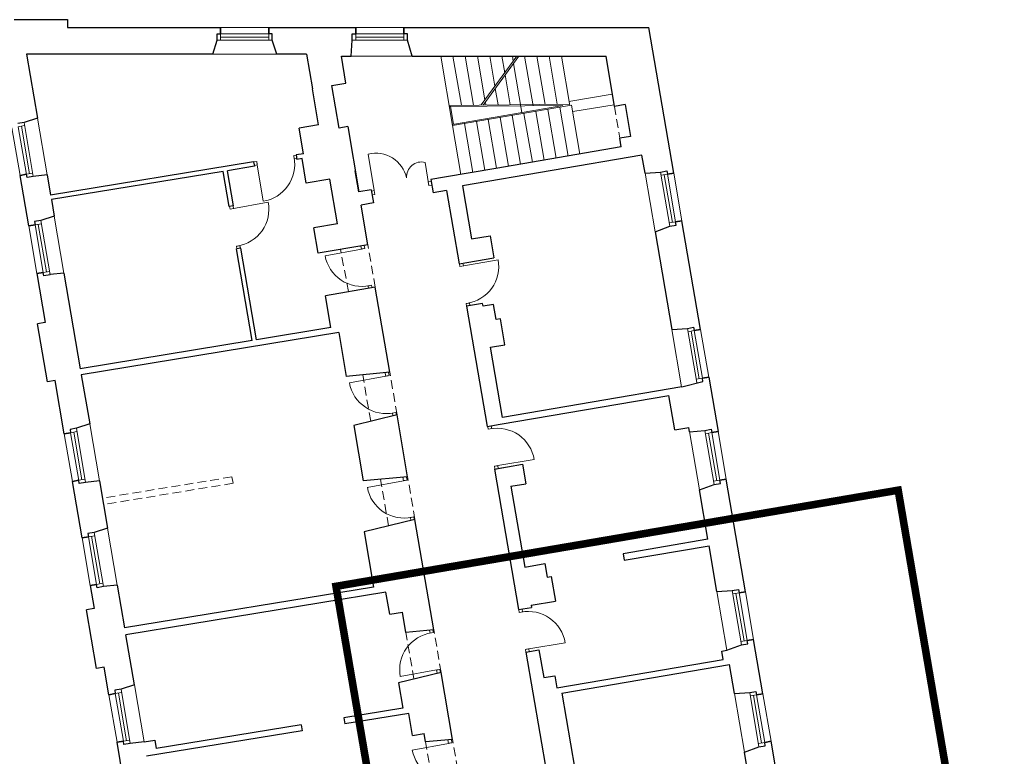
# Model space of a CAD drawing. Header units: centimetres. Extents: x 690840 to 714026, y 27673 to 40762.
# Tile 77 of 162: x 701329 to 701443, y 36082 to 36167. Entities that reach past the tile are written whole.
import ezdxf

# ---------------------------------------------------------------- set-up
doc = ezdxf.new("R2010")
doc.units = ezdxf.units.CM
doc.linetypes.add('DASHED', pattern=[19.05, 12.7, -6.35])
for name, color, linetype, lineweight in [('Drzwi i okna', 51, 'Continuous', 9), ('Przekrojowa', 253, 'Continuous', 25), ('Ramka', 255, 'Continuous', 9), ('S3_obrys zakresu', 1, 'Continuous', 5), ('Widokowa', 140, 'Continuous', 9)]:
    doc.layers.add(name, color=color, linetype=linetype, lineweight=lineweight)

# ---------------------------------------------------------------- blocks, each defined once
blk = doc.blocks.new('zw$2918')
at = {"layer": 'Drzwi i okna', "color": 0}
for p, q in [((763.4, -360), (769.2, -359.1)), ((764.8, -368.9), (763.4, -360)), ((950.2, -441.6), (936.3, -357.3)), ((677.6, -373.9), (670.5, -375.1)), ((671.9, -383), (678.9, -381.8)), ((679, -382.8), (677.6, -373.9)), ((678.9, -381.8), (692.5, -466.2)), ((764.7, -367.9), (770.3, -367)), ((1076.8, -429.8), (1067.9, -376)), ((1075.3, -420.9), (1081.8, -419.8)), ((1075.3, -420.9), (1076.8, -429.8)), ((1076.8, -429.8), (1083.3, -428.7)), ((950.2, -441.6), (943.7, -442.7)), ((951.7, -450.5), (945.2, -451.6)), ((950.2, -441.6), (951.7, -450.5)), ((615.9, -484.8), (614.8, -478.3)), ((620.3, -484.1), (704.4, -468.5)), ((623.8, -483.5), (622.7, -477)), ((624.8, -483.3), (615.9, -484.8)), ((639.5, -569), (630.7, -570.5)), ((630.7, -570.5), (631.8, -576.8)), ((639.7, -575.5), (638.6, -569.1)), ((919, -570.3), (920.3, -577.2)), ((928.1, -575.7), (926.8, -568.6)), ((920.3, -577.2), (836.2, -592.7)), ((919.3, -577.4), (928.1, -575.7)), ((1148.8, -617.6), (1147.7, -611.1)), ((1157.7, -616.2), (1148.8, -617.6)), ((1153.2, -616.9), (1237.4, -602)), ((1156.7, -616.3), (1155.6, -609.8)), ((935, -662.8), (943.9, -661.2)), ((943.9, -661.2), (944.9, -667)), ((936, -662.7), (937, -668.3)), ((1171.8, -701.9), (1162.9, -703.4)), ((1162.9, -703.4), (1164, -709.8)), ((1171.8, -708.5), (1170.8, -702.1)), ((975.4, -865.1), (976.6, -872)), ((984.5, -870.6), (983.2, -863.5)), ((976.6, -872), (892.5, -887.5)), ((975.6, -872.2), (984.5, -870.6)), ((991.4, -957.7), (1000.2, -956.1)), ((992.3, -957.5), (993.4, -963.1)), ((1000.2, -956.1), (1001.3, -961.8)), ((1214.4, -995), (1213.3, -988.5)), ((1223.3, -993.5), (1214.4, -995)), ((1222.3, -993.7), (1221.2, -987.2)), ((1236.4, -1079.4), (1320.8, -1065.5)), ((1237.4, -1079.3), (1228.5, -1080.7)), ((1228.5, -1080.7), (1229.6, -1087.1)), ((1237.5, -1085.8), (1236.4, -1079.4)), ((1018.1, -1114.5), (934, -1130)), ((1016.6, -1106.5), (1018.1, -1114.5)), ((1017.1, -1114.7), (1026, -1113.1)), ((1026, -1113.1), (1024.7, -1106)), ((1032.8, -1200.2), (1041.7, -1198.5)), ((1033.8, -1200), (1035, -1206.3)), ((1041.7, -1198.5), (1042.8, -1204.4)), ((1286.2, -1419.9), (1285.2, -1413.4)), ((1294.1, -1418.6), (1293, -1412.1)), ((1295.1, -1418.5), (1286.2, -1419.9)), ((1087.1, -1466.4), (1086.1, -1460.7)), ((1079.3, -1467.8), (1078.1, -1461.3)), ((1078.3, -1468), (1087.1, -1466.4)), ((1309.2, -1504.2), (1300.4, -1505.7)), ((1300.4, -1505.7), (1301.4, -1512.1)), ((1308.2, -1504.4), (1392.6, -1490.5)), ((1309.3, -1510.8), (1308.2, -1504.4)), ((1093.6, -1553.5), (1102.4, -1552)), ((1102.4, -1552), (1103.7, -1559.1)), ((1094.6, -1553.4), (1010.4, -1568.4)), ((1095.9, -1561.1), (1094.6, -1553.4)), ((1122.3, -1723.7), (1038.2, -1739.1)), ((1120.8, -1715.6), (1122.3, -1723.7)), ((1121.3, -1723.8), (1130.1, -1722.2)), ((1130.1, -1722.2), (1128.8, -1714.9))]:
    blk.add_line(p, q, dxfattribs=at)
at = {"layer": 'Drzwi i okna', "color": 0, "ltscale": 1.6}
for centre, radius, start, end in [((678.9, -380.6), 86.7, 279.0709, 10.6815), ((954.4, -427), 72.1, 11.9188, 104.5567), ((1059.5, -409.7), 34.7, 75.9366, 184.1291), ((619.1, -484.5), 86.7, 278.9985, 10.6091), ((921.5, -577.1), 86.7, 190.2929, 281.9036), ((1152, -617.3), 86.7, 278.5629, 10.1735), ((977.9, -872), 86.7, 190.2929, 281.9036), ((1235.2, -1079.4), 86.7, 9.2331, 100.8437), ((1019.4, -1114.5), 86.7, 190.2929, 281.9036), ((1307, -1504.4), 86.7, 9.2331, 100.8437), ((1095.7, -1553), 86.7, 98.6519, 190.2626), ((1123.5, -1723.6), 86.7, 190.2929, 281.9036)]:
    blk.add_arc(centre, radius, start, end, dxfattribs=at)
at = {"layer": 'Drzwi i okna', "color": 0}
for centre, start, end in [((755.5, -366), 187.546, 190.8446), ((621.9, -492.7), 278.1438, 281.4424), ((937.8, -653.4), 98.7681, 102.0666), ((1154.7, -625.5), 277.7082, 281.0068), ((994.1, -948.3), 98.7681, 102.0666), ((1220.4, -1002.9), 277.7082, 281.0068), ((1035.6, -1190.7), 98.7681, 102.0666), ((1292.2, -1427.9), 277.7082, 281.0068), ((1084.2, -1475.9), 278.4889, 281.7875), ((1139.7, -1799.9), 98.7681, 102.0666)]:
    blk.add_arc(centre, 78.2, start, end, dxfattribs=at)
at = {"layer": 'Przekrojowa', "color": 0, "ltscale": 1.6}
for p, q in [((115, -45), (239, -45)), ((239, -45), (239, -63)), ((239, -63), (594, -63)), ((706, -63), (907, -63)), ((1019, -63), (1586.8, -63)), ((1644.6, -401), (1586.8, -63)), ((575.7, -125), (586.2, -92.8)), ((724.3, -125), (713.8, -92.8)), ((896.4, -129.9), (899.2, -92.8)), ((1038.1, -129.9), (1026.8, -92.8)), ((575.7, -125), (143.8, -125)), ((143.8, -125), (169.2, -273.1)), ((792.8, -125), (724.3, -125)), ((792.8, -125), (806.6, -205.4)), ((884.5, -192.1), (873.9, -129.9)), ((873.9, -129.9), (896.4, -129.9)), ((1038.1, -129.9), (1048.7, -129.9)), ((1048.7, -129.9), (1487.3, -129.9)), ((1506.9, -246.1), (1487.3, -129.9)), ((820.8, -288.6), (806.6, -205.4)), ((852, -197.7), (884.5, -192.1)), ((868.8, -296.3), (852, -197.7)), ((1531.7, -241.8), (1506.9, -246.1)), ((1531.7, -241.8), (1544.4, -315.9)), ((169.2, -273.1), (138.2, -283.2)), ((820.8, -288.6), (776, -296.3)), ((786.2, -356.1), (776, -296.3)), ((888.5, -292.9), (868.8, -296.3)), ((888.5, -292.9), (914.4, -444.3)), ((1544.4, -315.9), (1519.4, -320.2)), ((1522.7, -340.3), (1231.6, -390.1)), ((1522.7, -340.3), (1519.4, -320.2)), ((786.2, -356.1), (769.2, -358.9)), ((769.2, -358.9), (770.9, -369)), ((1570.5, -359.3), (1154.5, -430.4)), ((1577.8, -400.7), (1570.5, -359.3)), ((670.5, -375.1), (199.8, -452.3)), ((672.2, -385.2), (610.1, -395.3)), ((670.5, -375.1), (672.2, -385.2)), ((782.8, -367), (770.9, -369)), ((792.5, -424.2), (782.8, -367)), ((149.1, -523.5), (129, -406.2)), ((191.8, -405.2), (159.6, -408.7)), ((191.8, -405.2), (199.8, -452.3)), ((600.2, -397), (201.5, -462.3)), ((614.1, -478.4), (600.2, -397)), ((624, -476.8), (610.1, -395.3)), ((914.4, -444.3), (906.1, -395.8)), ((1112.7, -410.4), (1081.1, -415.8)), ((1231.6, -390.1), (1112.7, -410.4)), ((1577.8, -400.7), (1613.9, -398.4)), ((846.8, -414.9), (792.5, -424.2)), ((864.5, -518.4), (846.8, -414.9)), ((1081.1, -415.8), (1086.3, -446.4)), ((1154.5, -430.4), (1175.6, -553.6)), ((943.1, -439.4), (914.4, -444.3)), ((943.1, -439.4), (948.3, -470)), ((1117.9, -441), (1086.3, -446.4)), ((1117.9, -441), (1147.1, -611.2)), ((201.5, -462.3), (208.1, -500.8)), ((624, -476.8), (614.1, -478.4)), ((948.3, -470), (919.7, -474.9)), ((935.4, -567.2), (919.7, -474.9)), ((208.1, -500.8), (177.1, -510.9)), ((864.5, -518.4), (810.2, -527.7)), ((1600.9, -536.9), (1635.4, -524.1)), ((1706.6, -763.8), (1663.4, -511.4)), ((820.4, -586.8), (810.2, -527.7)), ((1175.6, -553.6), (1218.5, -546.3)), ((1218.5, -546.3), (1227.3, -597.5)), ((1600.9, -536.9), (1639.6, -763.5)), ((935.4, -567.2), (820.4, -586.8)), ((640.8, -575.3), (631, -576.9)), ((667.3, -789.3), (631, -576.9)), ((677.2, -787.7), (640.8, -575.3)), ((1147.1, -611.2), (1227.3, -597.5)), ((168, -633.9), (187.4, -747.3)), ((230.7, -632.9), (198.5, -636.4)), ((230.7, -632.9), (268.6, -854.6)), ((952.3, -665.7), (837.2, -685.4)), ((986, -863), (952.3, -665.7)), ((849.8, -759.3), (837.2, -685.4)), ((1201.3, -703.4), (1164, -709.8)), ((1202.4, -709.9), (1201.3, -703.4)), ((1226.8, -705.7), (1202.4, -709.9)), ((1232.8, -740.6), (1226.8, -705.7)), ((1164, -709.8), (1211.7, -988.7)), ((187.4, -747.3), (169.6, -750.3)), ((192.7, -885.4), (169.6, -750.3)), ((1242.7, -738.9), (1232.8, -740.6)), ((1253, -799.1), (1242.7, -738.9)), ((867.8, -770.8), (271, -868.7)), ((849.8, -759.3), (677.2, -787.7)), ((867.8, -770.8), (885.2, -872.3)), ((1639.6, -763.5), (1676, -761.1)), ((667.3, -789.3), (268.6, -854.6)), ((1182.4, -817.2), (1182.4, -817.2)), ((1219.4, -804.8), (1253, -799.1)), ((1247.4, -967.4), (1219.4, -804.8)), ((986, -863), (885.2, -872.3)), ((210.4, -882.3), (192.7, -885.4)), ((231.5, -1005.5), (210.4, -882.3)), ((271, -868.7), (290.5, -982.8)), ((1725.5, -874.2), (1747, -1000.4)), ((1663.3, -896.3), (1247.4, -967.4)), ((1242.1, -983.5), (1633.1, -916.7)), ((1646.8, -996.7), (1633.1, -916.7)), ((1002.9, -961.6), (902.6, -986)), ((1027.5, -1105.5), (1002.9, -961.6)), ((290.5, -982.8), (259.5, -992.9)), ((902.6, -986), (924.6, -1115)), ((1211.7, -988.7), (1242.1, -983.5)), ((1646.8, -996.7), (1679.4, -991.1)), ((1681, -1001), (1679.4, -991.1)), ((1681, -1001), (1716.4, -997.7)), ((1228.6, -1087.3), (1259, -1082.1)), ((1228.6, -1087.3), (1248.8, -1083.8)), ((1228.6, -1087.3), (1284.5, -1413.5)), ((1259, -1082.1), (1293.5, -1076.2)), ((1293.5, -1076.2), (1301.3, -1121.5)), ((272.8, -1247), (250.4, -1115.9)), ((313.1, -1114.9), (280.9, -1118.4)), ((313.1, -1114.9), (331.8, -1224.3)), ((1027.5, -1105.5), (924.6, -1115)), ((1810.6, -1372), (1765.9, -1110.8)), ((1266.8, -1127.4), (1301.3, -1121.5)), ((1266.8, -1127.4), (1298.9, -1314.7)), ((1704.1, -1135.7), (1737.9, -1123.4)), ((1723.7, -1250.3), (1704.1, -1135.7)), ((328.7, -1206.3), (331.8, -1224.3)), ((1044.3, -1204), (926.5, -1232.8)), ((1088.2, -1460.3), (1044.3, -1204)), ((331.8, -1224.3), (300.8, -1234.4)), ((926.5, -1232.8), (948.4, -1361.1)), ((1723.7, -1250.3), (1526.9, -1284)), ((1529.3, -1298.8), (1726.2, -1265.1)), ((1744.4, -1371.7), (1726.2, -1265.1)), ((1526.9, -1284), (1529.3, -1298.8)), ((1298.9, -1314.7), (1345.2, -1306.8)), ((1345.2, -1306.8), (1350.6, -1338.3)), ((1350.6, -1338.3), (1360.5, -1336.6)), ((1360.5, -1336.6), (1370.3, -1393.8)), ((291.7, -1357.4), (300.8, -1410.7)), ((354.4, -1356.4), (322.2, -1359.9)), ((354.4, -1356.4), (371.4, -1455.7)), ((948.4, -1361.1), (371.4, -1455.7)), ((1744.4, -1371.7), (1780, -1369.3)), ((977.1, -1372.9), (374.1, -1471.7)), ((985.8, -1424), (977.1, -1372.9)), ((300.8, -1410.7), (283, -1413.7)), ((306.3, -1549.7), (283, -1413.7)), ((1284.5, -1413.5), (1314.9, -1408.3)), ((1314.1, -1403.4), (1370.3, -1393.8)), ((1314.1, -1403.4), (1314.9, -1408.3)), ((985.8, -1424), (1015.4, -1419)), ((1023.5, -1466.3), (1015.4, -1419)), ((1088.2, -1460.3), (1023.5, -1466.3)), ((394, -1588), (374.1, -1471.7)), ((1851, -1608.5), (1829.5, -1482.4)), ((1767.7, -1507.6), (1801.4, -1495)), ((1301.4, -1512.1), (1331.8, -1506.9)), ((1301.4, -1512.1), (1349.9, -1795)), ((1331.8, -1506.9), (1342.8, -1571)), ((1373.3, -1595.2), (1759.2, -1529.2)), ((1755.8, -1509.6), (1767.7, -1507.6)), ((1759.2, -1529.2), (1755.8, -1509.6)), ((324, -1546.7), (306.3, -1549.7)), ((335, -1610.7), (324, -1546.7)), ((1385.2, -1607.3), (1773.4, -1541)), ((1784.9, -1608.2), (1773.4, -1541)), ((1105, -1558.9), (1005.9, -1583.1)), ((1131.6, -1714.6), (1105, -1558.9)), ((1342.8, -1571), (1368.4, -1566.6)), ((1368.4, -1566.6), (1373.3, -1595.2)), ((394, -1588), (363, -1598.1)), ((1005.9, -1583.1), (1016, -1642.1)), ((1385.2, -1607.3), (1415.4, -1783.7)), ((1784.9, -1608.2), (1820.4, -1605.9)), ((1016, -1642.1), (879.6, -1664.5)), ((879.6, -1664.5), (882, -1678.3)), ((1030.2, -1654), (882, -1678.3)), ((1039, -1705.1), (1030.2, -1654)), ((780.9, -1680.6), (444.6, -1735.8)), ((780.9, -1680.6), (783.3, -1694.4)), ((783.3, -1694.4), (422.3, -1753.6)), ((1039, -1705.1), (1065.6, -1700.6)), ((1069, -1720.4), (1065.6, -1700.6)), ((375.3, -1846.3), (353.9, -1721.1)), ((416.6, -1720.1), (384.4, -1723.7)), ((416.6, -1720.1), (441.3, -1716.1)), ((441.3, -1716.1), (444.6, -1735.8)), ((1131.6, -1714.6), (1069, -1720.4)), ((1808.1, -1744.1), (1841.9, -1731.6)), ((1907.2, -1936.8), (1869.9, -1718.9)), ((1834, -1895.8), (1808.1, -1744.1))]:
    blk.add_line(p, q, dxfattribs=at)
at = {"layer": 'Przekrojowa', "color": 0}
for p, q in [((594, -78), (594, -63)), ((594, -63), (594, -78)), ((706, -78), (706, -63)), ((706, -63), (706, -78)), ((907, -78), (907, -63)), ((907, -63), (907, -78)), ((1019, -78), (1019, -63)), ((1019, -63), (1019, -78)), ((586.2, -92.8), (586.2, -78)), ((586.2, -78), (594, -78)), ((713.8, -78), (706, -78)), ((713.8, -92.8), (713.8, -78)), ((899.2, -92.8), (899.2, -78)), ((899.2, -78), (907, -78)), ((1026.8, -78), (1019, -78)), ((1026.8, -92.8), (1026.8, -78)), ((138.2, -283.2), (123.6, -285.7)), ((143.8, -403.7), (129, -406.2)), ((129, -406.2), (143.8, -403.7)), ((145.1, -411.4), (143.8, -403.7)), ((159.7, -408.9), (145.1, -411.4)), ((1613.9, -398.4), (1628.5, -395.9)), ((1628.5, -395.9), (1629.8, -403.6)), ((1629.8, -403.6), (1644.6, -401)), ((1644.6, -401), (1629.8, -403.6)), ((163.8, -521), (149.1, -523.5)), ((149.1, -523.5), (163.8, -521)), ((177.1, -510.9), (162.5, -513.3)), ((162.5, -513.3), (163.8, -521)), ((1635.4, -524.1), (1650, -521.6)), ((1648.7, -513.9), (1663.4, -511.4)), ((1663.4, -511.4), (1648.7, -513.9)), ((1650, -521.6), (1648.7, -513.9)), ((182.7, -631.4), (168, -633.9)), ((168, -633.9), (182.7, -631.4)), ((184, -639.1), (182.7, -631.4)), ((198.6, -636.6), (184, -639.1)), ((1676, -761.1), (1690.5, -758.6)), ((1690.5, -758.6), (1691.9, -766.3)), ((1691.9, -766.3), (1706.6, -763.8)), ((1706.6, -763.8), (1691.9, -766.3)), ((1663.3, -896.3), (1712, -884.4)), ((1710.7, -876.7), (1725.5, -874.2)), ((1725.5, -874.2), (1710.7, -876.7)), ((1712, -884.4), (1710.7, -876.7)), ((246.2, -1003), (231.5, -1005.5)), ((231.5, -1005.5), (246.2, -1003)), ((259.5, -992.9), (244.9, -995.4)), ((244.9, -995.4), (246.2, -1003)), ((1716.4, -997.7), (1731, -995.2)), ((1731, -995.2), (1732.3, -1002.9)), ((1732.3, -1002.9), (1747, -1000.4)), ((1747, -1000.4), (1732.3, -1002.9)), ((265.1, -1113.4), (250.4, -1115.9)), ((250.4, -1115.9), (265.1, -1113.4)), ((266.4, -1121.1), (265.1, -1113.4)), ((1751.2, -1113.3), (1765.9, -1110.8)), ((1765.9, -1110.8), (1751.2, -1113.3)), ((1752.5, -1120.9), (1751.2, -1113.3)), ((281, -1118.6), (266.4, -1121.1)), ((1737.9, -1123.4), (1752.5, -1120.9)), ((287.5, -1244.5), (272.8, -1247)), ((272.8, -1247), (287.5, -1244.5)), ((300.8, -1234.4), (286.2, -1236.8)), ((286.2, -1236.8), (287.5, -1244.5)), ((306.4, -1354.9), (291.7, -1357.4)), ((291.7, -1357.4), (306.4, -1354.9)), ((307.7, -1362.6), (306.4, -1354.9)), ((322.3, -1360.1), (307.7, -1362.6)), ((1780, -1369.3), (1794.5, -1366.8)), ((1794.5, -1366.8), (1795.9, -1374.5)), ((1795.9, -1374.5), (1810.6, -1372)), ((1810.6, -1372), (1795.9, -1374.5)), ((1814.7, -1484.9), (1829.5, -1482.4)), ((1829.5, -1482.4), (1814.7, -1484.9)), ((1801.4, -1495), (1816, -1492.5)), ((1816, -1492.5), (1814.7, -1484.9)), ((349.7, -1608.2), (335, -1610.7)), ((335, -1610.7), (349.7, -1608.2)), ((363, -1598.1), (348.4, -1600.6)), ((348.4, -1600.6), (349.7, -1608.2)), ((1820.4, -1605.9), (1835, -1603.4)), ((1835, -1603.4), (1836.3, -1611.1)), ((1836.3, -1611.1), (1851, -1608.5)), ((1851, -1608.5), (1836.3, -1611.1)), ((368.6, -1718.6), (353.9, -1721.1)), ((353.9, -1721.1), (368.6, -1718.6)), ((369.9, -1726.3), (368.6, -1718.6)), ((384.5, -1723.8), (369.9, -1726.3)), ((1841.9, -1731.6), (1856.5, -1729.1)), ((1855.2, -1721.5), (1869.9, -1718.9)), ((1869.9, -1718.9), (1855.2, -1721.5)), ((1856.5, -1729.1), (1855.2, -1721.5))]:
    blk.add_line(p, q, dxfattribs=at)
at = {"layer": 'Widokowa', "color": 0, "ltscale": 1.6}
for p, q in [((706, -63), (594, -63)), ((1019, -63), (907, -63)), ((724.3, -125), (575.7, -125)), ((1038.1, -129.9), (896.4, -129.9)), ((1104.1, -129.9), (1131.6, -290.7)), ((1132.5, -129.9), (1152, -243.5)), ((1160.9, -129.9), (1180.3, -243.2)), ((1189.3, -129.9), (1206.7, -231.2)), ((1198.1, -242.9), (1280.4, -129.9)), ((1202.6, -243.2), (1285, -129.9)), ((1217.7, -129.9), (1229.7, -199.6)), ((1246.2, -129.9), (1252.7, -168)), ((1270.2, -129.9), (1272.1, -141.3)), ((1298.6, -129.9), (1318.2, -244.7)), ((1327, -129.9), (1346, -241.4)), ((1355.4, -129.9), (1374.4, -241.1)), ((1383.8, -129.9), (1403.3, -244.3)), ((1273, -146.5), (1292.4, -260.2)), ((1253.6, -173.2), (1265.4, -242.3)), ((1230.6, -204.8), (1237, -242.6)), ((1401.5, -234.5), (1501.9, -217.7)), ((1123.6, -243.8), (1402.8, -240.8)), ((1124.1, -246.8), (1387.5, -243.9)), ((1134.1, -287.3), (1127.1, -246.8)), ((1387.5, -243.9), (1131.1, -287.8)), ((1407.6, -243.5), (1131.6, -290.7)), ((1207.6, -236.4), (1208.7, -242.9)), ((1380, -248.3), (1399.4, -361.4)), ((1407.6, -243.5), (1427, -356.7)), ((1410.2, -258.4), (1506.2, -242.4)), ((169.2, -273.1), (191.8, -405.2)), ((1242, -271.9), (1261.4, -385)), ((1269.6, -267.1), (1289, -380.3)), ((1297.2, -262.4), (1316.6, -375.6)), ((1324.8, -257.7), (1344.2, -370.8)), ((1352.4, -253), (1371.8, -366.1)), ((110.2, -295.8), (129, -406.2)), ((1131.6, -290.7), (1151, -403.9)), ((1159.2, -286), (1178.6, -399.2)), ((1186.8, -281.3), (1206.2, -394.4)), ((1214.4, -276.6), (1233.8, -389.7)), ((1600.9, -536.9), (1577.8, -400.7)), ((1663.4, -511.4), (1644.6, -401)), ((208.1, -500.8), (230.7, -632.9)), ((149.1, -523.5), (168, -633.9)), ((1662.4, -896.5), (1639.6, -763.5)), ((1725.5, -874.2), (1706.6, -763.8)), ((290.5, -982.8), (313.1, -1114.9)), ((1704.1, -1135.7), (1680.9, -1000.1)), ((1765.9, -1110.8), (1747, -1000.4)), ((231.5, -1005.5), (250.4, -1115.9)), ((331.8, -1224.3), (354.4, -1356.4)), ((272.8, -1247), (291.7, -1357.4)), ((1767.6, -1507.4), (1744.4, -1371.7)), ((1829.5, -1482.4), (1810.6, -1372)), ((394, -1588), (416.6, -1720.1)), ((335, -1610.7), (353.9, -1721.1)), ((1808.1, -1744.1), (1784.9, -1608.2)), ((1869.9, -1718.9), (1851, -1608.5))]:
    blk.add_line(p, q, dxfattribs=at)
at = {"layer": 'Widokowa', "color": 0}
for p, q in [((593.8, -78), (706, -78)), ((594, -78), (594, -92.8)), ((594, -85.4), (706, -85.4)), ((706, -78), (706, -92.8)), ((906.8, -78), (1019, -78)), ((907, -78), (907, -92.8)), ((907, -85.4), (1019, -85.4)), ((1019, -78), (1019, -92.8)), ((586.2, -92.8), (713.8, -92.8)), ((899.2, -92.8), (1026.8, -92.8)), ((124.9, -293.3), (139.5, -290.8)), ((143.8, -403.9), (124.9, -293.3)), ((151.1, -402.5), (132.2, -292.1)), ((159.7, -408.9), (138.2, -283.2)), ((143.8, -403.7), (158.4, -401.2)), ((1613.9, -398.4), (1635.4, -524.1)), ((1629.8, -403.6), (1615.2, -406)), ((1622.5, -404.8), (1641.4, -515.2)), ((1629.8, -403.3), (1648.7, -513.9)), ((163.8, -521), (178.4, -518.5)), ((182.7, -631.6), (163.8, -521)), ((190, -630.2), (171.1, -519.8)), ((198.6, -636.6), (177.1, -510.9)), ((1648.7, -513.9), (1634.1, -516.4)), ((182.7, -631.4), (197.3, -628.9)), ((1676, -761.1), (1697.5, -886.9)), ((1691.9, -766.3), (1677.3, -768.8)), ((1684.6, -767.5), (1703.4, -877.9)), ((1691.8, -766.1), (1710.7, -876.7)), ((1710.7, -876.7), (1696.1, -879.2)), ((246.2, -1003), (260.8, -1000.5)), ((265.2, -1113.6), (246.2, -1003)), ((272.4, -1112.2), (253.5, -1001.8)), ((281, -1118.6), (259.5, -992.9)), ((1716.4, -997.7), (1737.9, -1123.4)), ((1732.3, -1002.9), (1717.7, -1005.4)), ((1725, -1004.1), (1743.9, -1114.5)), ((1732.3, -1002.6), (1751.2, -1113.3)), ((265.1, -1113.4), (279.7, -1110.9)), ((1751.2, -1113.3), (1736.6, -1115.8)), ((287.5, -1244.5), (302.1, -1242)), ((306.5, -1355.1), (287.5, -1244.5)), ((313.7, -1353.7), (294.8, -1243.3)), ((322.3, -1360.1), (300.8, -1234.4)), ((306.4, -1354.9), (321, -1352.4)), ((1780, -1369.3), (1801.4, -1495)), ((1795.9, -1374.5), (1781.3, -1377)), ((1788.6, -1375.7), (1807.4, -1486.1)), ((1795.8, -1374.3), (1814.7, -1484.9)), ((1814.7, -1484.9), (1800.1, -1487.4)), ((349.7, -1608.2), (364.3, -1605.7)), ((368.7, -1718.9), (349.7, -1608.2)), ((375.9, -1717.4), (357, -1607)), ((384.5, -1723.8), (363, -1598.1)), ((1820.4, -1605.9), (1841.9, -1731.6)), ((1836.3, -1611.1), (1821.7, -1613.6)), ((1829, -1612.3), (1847.9, -1722.7)), ((1836.3, -1610.8), (1855.2, -1721.5)), ((368.6, -1718.6), (383.2, -1716.1)), ((1855.2, -1721.5), (1840.6, -1724))]:
    blk.add_line(p, q, dxfattribs=at)
at = {"layer": 'Widokowa', "color": 0, "linetype": 'DASHED', "ltscale": 1.6}
for p, q in [((1506.9, -246.1), (1519.4, -320.2)), ((952.3, -665.7), (935.4, -567.2)), ((890.3, -675.7), (871.9, -578)), ((1002.9, -961.6), (986, -863)), ((941.8, -976.5), (923.4, -868.8)), ((620.2, -1105.5), (319.9, -1154.8)), ((620.2, -1105.5), (622.8, -1120.3)), ((983.2, -1218.9), (964.8, -1111.3)), ((1044.3, -1204), (1027.5, -1105.5)), ((622.8, -1120.3), (322.5, -1169.5)), ((1105, -1558.9), (1088.2, -1460.3)), ((1042, -1574.3), (1023.5, -1466.3)), ((1087.4, -1828.1), (1069, -1720.4)), ((1148.5, -1813.2), (1131.6, -1714.6))]:
    blk.add_line(p, q, dxfattribs=at)

msp = doc.modelspace()

# ---------------------------------------------------------------- linework, layer by layer
at = {"layer": 'S3_obrys zakresu', "color": 1, "ltscale": 1.6, "true_color": 0xff0000, "const_width": 0.877}
msp.add_lwpolyline([(701365.3, 36101.37), (701430.46, 36112.52), (701442.26, 36043.56), (701377.09, 36032.42)], close=True, dxfattribs=at)

# ---------------------------------------------------------------- block references
at = {"layer": 'Ramka', "color": 251, "xscale": 0.05, "yscale": 0.05, "zscale": 0.05}
msp.add_blockref('zw$2918', (701322.23, 36169.34), dxfattribs=at)

doc.saveas('drawing.dxf')
